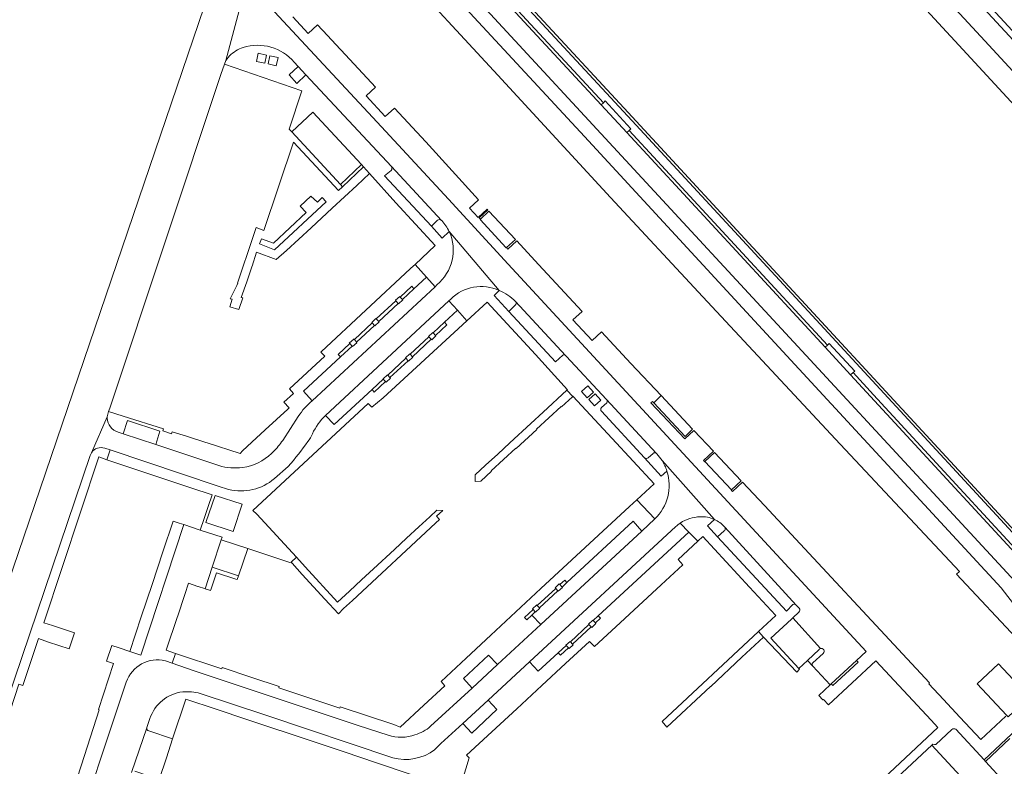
# Model space of a CAD drawing. Header units: metres. Extents: x 151213 to 156373, y 469495 to 475754.
# Tile 219 of 230: x 154631 to 154803, y 474054 to 474185. Entities that reach past the tile are written whole.
import ezdxf

# ---------------------------------------------------------------- set-up
doc = ezdxf.new("R2010")
doc.units = ezdxf.units.M
for name, color, linetype, lineweight in [('B-WE-OG-TERREIN_BEGROEID-GV', 252, 'Continuous', 18), ('B-WE-VH-GESLOTENVERHARDING-GV', 252, 'Continuous', 18), ('B-WE-VH-GESLOTENVERHARDING_BETON-GV', 252, 'Continuous', 18), ('B-WE-VH-ONVERHARD-GV', 252, 'Continuous', 18), ('B-WE-VH-OPENVERHARDING-GV', 252, 'Continuous', 18), ('B-WE-VH-OPENVERHARDING_BETONELEMENT-GV', 252, 'Continuous', 18), ('B-WE-VH-OPENVERHARDING_BETONSTRAATSTEEN-GV', 252, 'Continuous', 18), ('B-WE-VH-OPENVERHARDING_SIERBESTRATING-GV', 252, 'Continuous', 18), ('B-WE-VH-OPENVERHARDING_STRAATBAKSTEEN-GV', 252, 'Continuous', 18), ('B-WE-VH-OPENVERHARDING_TEGEL-GV', 252, 'Continuous', 18)]:
    doc.layers.add(name, color=color, linetype=linetype, lineweight=lineweight)

msp = doc.modelspace()

# ---------------------------------------------------------------- linework, layer by layer
at = {"layer": 'B-WE-OG-TERREIN_BEGROEID-GV', "flags": 128}
msp.add_lwpolyline([(154813.721, 474172.973), (154807.524, 474179.809), (154663.307, 474335.641), (154661.886, 474337.378), (154661.035, 474336.587), (154761.967, 474227.556), (154813.7, 474171.648), (154814.401, 474172.295)], close=True, dxfattribs=at)
msp.add_lwpolyline([(154804.219, 474059.201), (154799.955, 474055.181), (154813.277, 474040.738), (154809.716, 474037.373)], dxfattribs=at)
at = {"layer": 'B-WE-VH-GESLOTENVERHARDING-GV', "flags": 128}
for points in [[(154732.735, 474169.972), (154737.23, 474165.118), (154737.646, 474165.493), (154737.946, 474165.763), (154733.461, 474170.634), (154733.136, 474170.338)], [(154776.351, 474122.78), (154776.798, 474123.153), (154777.103, 474123.408), (154772.631, 474128.269), (154772.312, 474127.977), (154771.9, 474127.599)]]:
    msp.add_lwpolyline(points, close=True, dxfattribs=at)
at = {"layer": 'B-WE-VH-GESLOTENVERHARDING_BETON-GV', "flags": 128}
msp.add_lwpolyline([(154802.217, 474072.258), (154798.48, 474068.777), (154803.665, 474063.275), (154803.927, 474062.997), (154807.644, 474066.467), (154807.402, 474066.725)], close=True, dxfattribs=at)
at = {"layer": 'B-WE-VH-ONVERHARD-GV', "flags": 128}
msp.add_lwpolyline([(154735.017, 474245.73), (154852.71, 474118.232), (154855.27, 474120.586), (154855.594, 474120.245), (154855.895, 474120.522), (154799.848, 474181.149), (154737.758, 474248.237)], dxfattribs=at)
for points in [[(154672.468, 474177.546), (154673.914, 474177.239), (154674.217, 474178.667), (154672.77, 474178.973)], [(154674.798, 474178.531), (154674.497, 474177.102), (154675.923, 474176.803), (154676.223, 474178.232)], [(154697.968, 474135.966), (154697.595, 474136.364), (154697.513, 474136.462), (154696.778, 474135.793), (154696.844, 474135.696), (154697.242, 474135.252), (154697.309, 474135.199), (154698.038, 474135.9)], [(154693.413, 474132.546), (154693.347, 474132.63), (154692.616, 474131.932), (154692.693, 474131.861), (154693.122, 474131.404), (154693.171, 474131.35), (154693.904, 474132.032), (154693.854, 474132.08)], [(154703.364, 474130.089), (154703.306, 474130.16), (154702.545, 474129.47), (154702.602, 474129.412), (154703.016, 474128.99), (154703.099, 474128.87), (154703.847, 474129.565), (154703.78, 474129.646)], [(154689.624, 474128.966), (154689.559, 474129.071), (154688.683, 474128.303), (154688.761, 474128.219), (154689.189, 474127.766), (154689.23, 474127.722), (154689.981, 474128.391), (154689.944, 474128.451)], [(154699.332, 474126.38), (154699.282, 474126.437), (154698.524, 474125.742), (154698.574, 474125.692), (154699.013, 474125.218), (154699.069, 474125.131), (154699.825, 474125.845), (154699.751, 474125.92)], [(154695.899, 474122.189), (154695.804, 474122.287), (154695.407, 474122.724), (154695.35, 474122.793), (154694.59, 474122.095), (154694.64, 474122.041), (154695.052, 474121.594), (154695.143, 474121.503)], [(154730.286, 474118.757), (154731.396, 474119.763), (154730.421, 474120.84), (154729.31, 474119.834)], [(154732.672, 474118.337), (154731.685, 474119.446), (154730.587, 474118.468), (154731.574, 474117.359)], [(154725.533, 474086.099), (154725.424, 474086.222), (154724.681, 474085.519), (154724.788, 474085.399), (154725.174, 474084.99), (154725.228, 474084.941), (154725.957, 474085.61), (154725.91, 474085.685)], [(154721.948, 474082.032), (154721.574, 474082.457), (154721.478, 474082.554), (154720.736, 474081.872), (154720.838, 474081.743), (154721.199, 474081.351), (154721.274, 474081.283), (154722.021, 474081.973)], [(154731.834, 474079.288), (154731.727, 474079.4), (154731.331, 474079.816), (154731.279, 474079.865), (154730.554, 474079.188), (154730.614, 474079.139), (154730.991, 474078.714), (154731.094, 474078.615)], [(154727.74, 474075.709), (154727.371, 474076.101), (154727.304, 474076.179), (154726.581, 474075.518), (154726.624, 474075.476), (154727.005, 474075.052), (154727.123, 474074.946), (154727.834, 474075.589)]]:
    msp.add_lwpolyline(points, close=True, dxfattribs=at)
at = {"layer": 'B-WE-VH-OPENVERHARDING-GV', "flags": 128}
msp.add_lwpolyline([(154710.469, 474197.077), (154738.867, 474166.436), (154769.672, 474133.136), (154816.563, 474082.35), (154816.916, 474082.667), (154815.954, 474083.682), (154828.36, 474095.08), (154855.594, 474120.245), (154855.27, 474120.586), (154852.71, 474118.232), (154842.056, 474108.397), (154841.026, 474107.446), (154816.714, 474085.011), (154815.778, 474084.157), (154815.645, 474084.035), (154737.492, 474168.623), (154686.574, 474223.582)], dxfattribs=at)
at = {"layer": 'B-WE-VH-OPENVERHARDING_BETONELEMENT-GV', "flags": 128}
for points in [[(154717.732, 474146.424), (154713.104, 474151.401), (154711.611, 474149.991), (154711.567, 474149.949), (154716.157, 474144.957), (154716.204, 474145.001)], [(154748.747, 474113.26), (154743.216, 474119.132), (154741.935, 474117.887), (154747.409, 474112.013)], [(154755.546, 474102.685), (154757.235, 474104.247), (154752.568, 474109.202), (154750.898, 474107.641)], [(154777.668, 474072.538), (154777.388, 474072.85), (154772.967, 474068.765), (154773.287, 474068.466)]]:
    msp.add_lwpolyline(points, close=True, dxfattribs=at)
at = {"layer": 'B-WE-VH-OPENVERHARDING_BETONSTRAATSTEEN-GV', "flags": 128}
for points in [[(154845.076, 474072.366), (154846.687, 474073.858), (154871.031, 474096.44), (154867.293, 474110.875), (154864.02, 474123.592), (154862.457, 474125.28), (154862.058, 474125.732), (154843.206, 474146.175), (154816.897, 474174.602), (154814.401, 474172.295), (154813.7, 474171.648), (154761.967, 474227.556), (154661.035, 474336.587), (154660.719, 474336.929)], [(154737.758, 474248.237), (154799.848, 474181.149), (154855.895, 474120.522), (154855.594, 474120.245), (154828.36, 474095.08), (154815.954, 474083.682), (154816.916, 474082.667), (154818.276, 474083.867), (154823.174, 474078.687), (154826.35, 474081.687), (154839.046, 474067.774), (154859.042, 474033.124), (154878.062, 474000), (154887.948, 473982.783)], [(154697.987, 474208.249), (154733.136, 474170.338), (154733.461, 474170.634), (154737.946, 474165.763), (154737.646, 474165.493), (154772.312, 474127.977), (154772.631, 474128.269), (154777.103, 474123.408), (154776.798, 474123.153), (154780.354, 474119.245), (154815.435, 474081.315), (154815.797, 474081.644), (154820.616, 474076.389), (154820.145, 474075.944), (154820.78, 474075.282), (154822.011, 474076.439), (154821.439, 474077.085), (154821.771, 474077.392), (154816.916, 474082.667), (154816.563, 474082.35), (154769.672, 474133.136), (154738.867, 474166.436), (154710.469, 474197.077)], [(154794.069, 474060.805), (154791.289, 474058.157)], [(154799.955, 474055.181), (154799.705, 474055.453), (154794.753, 474060.823)], [(154790.758, 474058.206), (154790.556, 474058.018), (154809.716, 474037.373), (154813.277, 474040.738), (154799.955, 474055.181)]]:
    msp.add_lwpolyline(points, dxfattribs=at)
at = {"layer": 'B-WE-VH-OPENVERHARDING_BETONSTRAATSTEEN-GV'}
for points in [[(154794.753, 474060.823, 0.242676), (154794.069, 474060.805)], [(154791.289, 474058.157, -0.0696085), (154790.758, 474058.206)]]:
    msp.add_lwpolyline(points, format="xyb", dxfattribs=at)
at = {"layer": 'B-WE-VH-OPENVERHARDING_SIERBESTRATING-GV', "flags": 128}
for points in [[(154732.735, 474169.972), (154733.136, 474170.338), (154697.987, 474208.249), (154697.605, 474207.898)], [(154771.9, 474127.599), (154772.312, 474127.977), (154737.646, 474165.493), (154737.23, 474165.118)], [(154699.999, 474137.785), (154699.604, 474138.248), (154697.595, 474136.364), (154697.968, 474135.966)], [(154697.242, 474135.252), (154696.844, 474135.696), (154693.413, 474132.546), (154693.854, 474132.08)], [(154693.122, 474131.404), (154692.693, 474131.861), (154689.624, 474128.966), (154689.944, 474128.451)], [(154705.776, 474131.535), (154705.354, 474131.968), (154703.364, 474130.089), (154703.78, 474129.646)], [(154703.016, 474128.99), (154702.602, 474129.412), (154699.332, 474126.38), (154699.751, 474125.92)], [(154687.162, 474125.911), (154689.189, 474127.766), (154688.761, 474128.219), (154686.756, 474126.337)], [(154699.013, 474125.218), (154698.574, 474125.692), (154695.407, 474122.724), (154695.804, 474122.287)], [(154776.798, 474123.153), (154776.351, 474122.78), (154815.011, 474080.93), (154815.435, 474081.315), (154780.354, 474119.245)], [(154695.052, 474121.594), (154694.64, 474122.041), (154692.673, 474120.192), (154693.07, 474119.75)], [(154726.767, 474086.472), (154726.374, 474086.895), (154725.533, 474086.099), (154725.91, 474085.685)], [(154725.174, 474084.99), (154724.788, 474085.399), (154721.574, 474082.457), (154721.948, 474082.032)], [(154721.199, 474081.351), (154720.838, 474081.743), (154719.358, 474080.38), (154719.744, 474079.963), (154720.626, 474080.767)], [(154732.635, 474080.223), (154732.248, 474080.651), (154731.331, 474079.816), (154731.727, 474079.4)], [(154730.991, 474078.714), (154730.614, 474079.139), (154727.371, 474076.101), (154727.74, 474075.709)], [(154727.005, 474075.052), (154726.624, 474075.476), (154725.249, 474074.193), (154725.618, 474073.777)]]:
    msp.add_lwpolyline(points, close=True, dxfattribs=at)
at = {"layer": 'B-WE-VH-OPENVERHARDING_STRAATBAKSTEEN-GV', "flags": 128}
for points in [[(154689.412, 474219.805), (154686.245, 474216.893), (154685.421, 474216.119), (154818.038, 474072.705), (154819.917, 474074.471), (154820.78, 474075.282), (154820.145, 474075.944), (154819.779, 474075.607), (154814.948, 474080.822), (154815.011, 474080.93), (154776.351, 474122.78), (154771.9, 474127.599), (154737.23, 474165.118), (154732.735, 474169.972), (154697.605, 474207.898), (154693.114, 474212.747), (154693.797, 474213.413), (154694.604, 474214.2), (154694.217, 474214.618), (154689.48, 474219.731)], [(154815.912, 474070.592), (154819.649, 474066.555), (154822.102, 474068.315), (154818.038, 474072.705), (154685.421, 474216.119), (154683.015, 474213.857), (154678.032, 474209.173), (154680.522, 474206.553), (154686.054, 474211.665), (154729.805, 474164.401), (154759.584, 474132.212), (154802.703, 474085.554), (154805.432, 474082.004), (154813.921, 474072.787)], [(154672.468, 474177.546), (154672.77, 474178.973), (154674.217, 474178.667), (154673.914, 474177.239)], [(154674.798, 474178.531), (154676.223, 474178.232), (154675.923, 474176.803), (154674.497, 474177.102)], [(154682.308, 474168.68), (154678.633, 474165.237), (154687.155, 474156.037), (154690.836, 474159.511)], [(154672.402, 474148.538), (154671.866, 474146.969), (154669.127, 474138.804), (154669.15, 474138.797), (154669.209, 474138.778), (154669.01, 474138.374), (154667.877, 474136.075), (154668.214, 474135.967), (154667.782, 474134.66), (154669.345, 474134.18), (154670.042, 474136.203), (154669.806, 474136.284), (154670.748, 474139.038), (154671.69, 474141.793), (154671.719, 474141.783), (154672.484, 474144.194), (154675.915, 474142.912), (154677.72, 474144.523), (154679.86, 474146.508), (154682, 474148.493), (154685.723, 474151.88), (154687.866, 474153.88), (154690.008, 474155.881), (154692.227, 474157.954), (154691.177, 474159.129), (154687.516, 474155.647), (154686.805, 474154.982), (154678.946, 474163.429), (154673.772, 474148.026)], [(154691.177, 474159.129), (154690.836, 474159.511), (154687.155, 474156.037), (154687.516, 474155.647)], [(154683.974, 474153.756), (154684.645, 474153.007), (154675.622, 474144.592), (154672.959, 474145.644), (154673.337, 474146.558), (154675.441, 474145.776), (154681.176, 474151.126), (154680.069, 474152.232), (154681.98, 474153.997), (154683.12, 474152.926)], [(154703.701, 474138.177), (154702.203, 474139.826), (154699.999, 474137.785), (154697.968, 474135.966), (154698.038, 474135.9), (154697.309, 474135.199), (154697.242, 474135.252), (154693.854, 474132.08), (154693.904, 474132.032), (154693.171, 474131.35), (154693.122, 474131.404), (154689.944, 474128.451), (154689.981, 474128.391), (154689.23, 474127.722), (154689.189, 474127.766), (154687.162, 474125.911), (154680.695, 474119.89), (154682.223, 474118.251)], [(154694.64, 474122.041), (154694.59, 474122.095), (154695.35, 474122.793), (154695.407, 474122.724), (154698.574, 474125.692), (154698.524, 474125.742), (154699.282, 474126.437), (154699.332, 474126.38), (154702.602, 474129.412), (154702.545, 474129.47), (154703.306, 474130.16), (154703.364, 474130.089), (154705.354, 474131.968), (154707.604, 474134.081), (154706.087, 474135.689), (154684.532, 474115.675), (154686.041, 474114.072), (154692.673, 474120.192)], [(154730.286, 474118.757), (154729.31, 474119.834), (154730.421, 474120.84), (154731.396, 474119.763)], [(154732.672, 474118.337), (154731.574, 474117.359), (154730.587, 474118.468), (154731.685, 474119.446)], [(154649.164, 474112.482), (154654.842, 474110.607), (154655.571, 474112.907), (154649.919, 474114.766)], [(154668.363, 474095.371), (154663.606, 474096.977), (154665.209, 474101.69), (154669.974, 474100.147)], [(154665.209, 474101.69), (154663.606, 474096.977), (154668.363, 474095.371), (154669.974, 474100.147)], [(154659.767, 474096.583), (154658.957, 474096.852), (154657.871, 474097.213), (154656.089, 474091.86), (154654.188, 474086.148), (154652.29, 474080.445), (154650.286, 474074.428), (154652.246, 474073.756)], [(154739.854, 474095.47), (154738.346, 474097.188), (154726.767, 474086.472), (154725.91, 474085.685), (154725.957, 474085.61), (154725.228, 474084.941), (154725.174, 474084.99), (154721.948, 474082.032), (154722.021, 474081.973), (154721.274, 474081.283), (154721.199, 474081.351), (154720.626, 474080.767), (154722.167, 474079.125)], [(154670.953, 474092.398), (154666.289, 474093.938), (154664.723, 474089.131), (154669.334, 474087.635)], [(154668.848, 474087.052), (154669.096, 474086.991), (154669.334, 474087.635), (154664.723, 474089.131), (154663.471, 474085.39), (154664.421, 474085.049), (154664.535, 474085.369), (154665.482, 474088.183)], [(154714.618, 474072.158), (154713.062, 474073.799), (154708.655, 474069.684), (154710.186, 474068.03)], [(154712.969, 474065.895), (154708.551, 474061.809), (154710.101, 474060.148), (154714.493, 474064.245)]]:
    msp.add_lwpolyline(points, close=True, dxfattribs=at)
for points in [[(154696.514, 474194.811), (154714.688, 474175.157), (154734.375, 474153.785), (154750.509, 474136.426), (154773.721, 474111.534), (154795.4, 474088.388), (154794.917, 474087.938), (154806.129, 474075.901), (154811.327, 474070.361), (154813.285, 474068.282), (154814.986, 474069.723), (154815.912, 474070.592), (154813.921, 474072.787), (154805.432, 474082.004), (154802.703, 474085.554), (154759.584, 474132.212), (154729.805, 474164.401), (154686.054, 474211.665)], [(154666.853, 474177.055), (154667.11, 474177.726), (154671.056, 474192.636), (154673.869, 474200.23), (154680.522, 474206.553), (154678.032, 474209.173), (154669.775, 474201.441), (154669.608, 474201.307), (154668.066, 474201.201), (154619.312, 474057.964), (154618.992, 474057.019)], [(154671.718, 474190.452), (154671.056, 474192.636), (154667.11, 474177.726), (154667.738, 474178.5)], [(154769.744, 474071.866), (154772.771, 474068.558), (154772.967, 474068.765), (154777.388, 474072.85), (154779.095, 474074.439), (154716.483, 474142.141), (154706.023, 474153.499), (154694.347, 474166.135), (154671.718, 474190.452)], [(154671.718, 474190.452), (154694.347, 474166.135), (154706.023, 474153.499), (154716.483, 474142.141), (154779.095, 474074.439), (154777.388, 474072.85), (154777.668, 474072.538), (154773.287, 474068.466), (154772.967, 474068.765), (154772.771, 474068.558), (154770.822, 474066.711), (154771.534, 474065.974), (154771.616, 474066.05), (154772.501, 474065.094), (154776.634, 474068.945), (154780.769, 474072.797), (154790.451, 474062.422), (154791.637, 474061.121), (154776.569, 474047.014), (154776.64, 474046.939), (154777.605, 474045.928), (154790.556, 474058.018), (154790.758, 474058.206)], [(154803.512, 474063.114), (154799.123, 474059.037), (154795.462, 474062.935), (154792.6, 474066.003), (154790.04, 474068.766), (154790.196, 474068.907), (154761.299, 474099.932), (154757.469, 474103.998), (154755.707, 474102.376), (154755.49, 474102.612), (154755.546, 474102.685), (154750.898, 474107.641), (154750.855, 474107.577), (154750.637, 474107.812), (154752.364, 474109.419), (154748.954, 474113.04), (154747.356, 474111.577), (154741.458, 474117.878), (154741.716, 474118.122), (154741.935, 474117.887), (154743.216, 474119.132), (154737.935, 474124.74), (154732.778, 474130.286), (154731.174, 474128.767), (154727.807, 474132.386), (154729.404, 474133.868), (154721.776, 474142.076), (154717.968, 474146.171), (154716.441, 474144.747), (154716.204, 474145.001), (154716.157, 474144.957), (154711.567, 474149.949), (154711.611, 474149.991), (154711.411, 474150.202), (154712.905, 474151.615), (154712.783, 474151.746), (154711.225, 474150.297), (154709.711, 474151.926), (154711.269, 474153.375), (154702.067, 474163.485), (154696.589, 474169.409), (154694.988, 474167.923), (154691.643, 474171.531), (154693.271, 474173.04), (154687.244, 474179.508), (154687.073, 474179.692), (154684.113, 474182.869), (154683.944, 474183.05), (154683.116, 474183.939), (154681.494, 474182.437), (154678.798, 474185.347)], [(154667.738, 474178.5), (154667.11, 474177.726), (154666.853, 474177.055), (154680.402, 474172.414), (154678.175, 474165.734), (154678.633, 474165.237), (154682.308, 474168.68), (154690.836, 474159.511), (154691.177, 474159.129), (154692.227, 474157.954), (154696.809, 474152.824), (154703.718, 474145.348), (154700.184, 474142.082), (154702.203, 474139.826), (154703.701, 474138.177), (154704.03, 474138.495)], [(154646.6, 474116.356), (154646.808, 474116.971), (154666.249, 474175.245), (154666.853, 474177.055)], [(154681.09, 474175.21), (154679.489, 474173.697), (154678.147, 474175.193), (154679.777, 474176.651), (154679.069, 474177.396)], [(154679.069, 474177.396), (154679.777, 474176.651), (154681.09, 474175.21), (154696.05, 474159.197), (154704.809, 474149.769)], [(154696.05, 474159.197), (154681.09, 474175.21)], [(154706.184, 474147.824), (154704.911, 474146.659), (154703.07, 474148.734), (154694.867, 474157.549), (154696.015, 474158.51)], [(154696.015, 474158.51), (154694.867, 474157.549), (154703.07, 474148.734), (154704.144, 474149.777)], [(154704.809, 474149.769), (154696.05, 474159.197)], [(154706.184, 474147.824), (154714.902, 474137.492)], [(154714.902, 474137.492), (154706.184, 474147.824)], [(154680.695, 474119.89), (154687.162, 474125.911), (154686.756, 474126.337), (154688.761, 474128.219), (154688.683, 474128.303), (154689.559, 474129.071), (154689.624, 474128.966), (154692.693, 474131.861), (154692.616, 474131.932), (154693.347, 474132.63), (154693.413, 474132.546), (154696.844, 474135.696), (154696.778, 474135.793), (154697.513, 474136.462), (154697.595, 474136.364), (154699.604, 474138.248), (154699.999, 474137.785), (154702.203, 474139.826), (154700.184, 474142.082), (154699.462, 474141.414), (154699.348, 474141.309), (154683.839, 474126.841), (154683.735, 474126.745), (154684.41, 474126.032), (154678.231, 474120.312), (154678.951, 474119.532), (154677.262, 474117.971), (154678.165, 474116.995), (154677.946, 474116.793), (154673.986, 474113.133), (154671.667, 474110.99), (154670.027, 474109.475), (154669.582, 474109.034), (154663.821, 474110.871), (154663.611, 474110.938), (154660.211, 474112.022), (154657.686, 474112.827), (154657.57, 474112.448), (154656.072, 474112.961), (154656.175, 474113.309), (154649.119, 474115.559), (154646.6, 474116.356)], [(154704.03, 474138.495), (154703.701, 474138.177), (154682.223, 474118.251)], [(154726.038, 474126.189), (154724.768, 474125.013), (154716.602, 474133.848), (154714.01, 474136.63), (154714.902, 474137.492)], [(154684.532, 474115.675), (154706.087, 474135.689)], [(154706.439, 474136.012), (154706.087, 474135.689), (154707.604, 474134.081), (154709.273, 474132.237), (154712.819, 474135.5), (154721.285, 474126.303), (154724.569, 474122.628), (154726.846, 474120.158), (154726.761, 474120.079), (154727.783, 474119.01), (154727.799, 474119.023), (154734.662, 474111.639), (154742.012, 474103.731), (154738.998, 474100.93), (154742.114, 474097.578)], [(154706.087, 474135.689), (154706.439, 474136.012)], [(154726.519, 474126.161), (154717.758, 474135.605)], [(154717.758, 474135.605), (154726.519, 474126.161)], [(154692.006, 474117.76), (154692.623, 474117.13), (154694.601, 474118.735), (154708.478, 474131.504), (154708.535, 474131.557), (154709.273, 474132.237), (154707.604, 474134.081), (154705.354, 474131.968), (154705.776, 474131.535), (154703.78, 474129.646), (154703.847, 474129.565), (154703.099, 474128.87), (154703.016, 474128.99), (154699.751, 474125.92), (154699.825, 474125.845), (154699.069, 474125.131), (154699.013, 474125.218), (154695.804, 474122.287), (154695.899, 474122.189), (154695.143, 474121.503), (154695.052, 474121.594), (154693.07, 474119.75), (154692.673, 474120.192), (154686.041, 474114.072), (154684.532, 474115.675)], [(154717.833, 474135.044), (154716.602, 474133.848), (154724.768, 474125.013), (154726.038, 474126.189)], [(154726.619, 474126.053), (154733.693, 474118.475), (154742.392, 474109.07)], [(154733.693, 474118.475), (154726.619, 474126.053)], [(154682.223, 474118.251), (154680.695, 474119.89)], [(154742.392, 474109.07), (154733.693, 474118.475)], [(154667.592, 474102.732), (154665.733, 474103.33), (154646.851, 474109.638), (154646.275, 474107.916), (154660.985, 474103.028), (154664.685, 474101.798), (154664.002, 474099.742), (154663.318, 474097.686), (154662.635, 474095.63), (154666.443, 474094.376), (154666.289, 474093.938), (154670.953, 474092.398), (154675.308, 474090.953), (154678.136, 474090.035), (154678.678, 474089.834), (154678.516, 474090.005), (154679.438, 474090.878), (154672.514, 474098.401), (154671.83, 474099.047), (154692.006, 474117.76)], [(154732.78, 474117.058), (154733.731, 474117.886)], [(154733.731, 474117.886), (154732.78, 474117.058)], [(154744.243, 474105.957), (154743.242, 474105.047), (154740.345, 474108.263), (154732.788, 474116.409)], [(154732.788, 474116.409), (154740.345, 474108.263)], [(154643.586, 474109.154), (154646.362, 474115.45)], [(154646.362, 474115.45), (154643.586, 474109.154)], [(154648.274, 474112.761), (154649.164, 474112.482), (154649.919, 474114.766), (154655.571, 474112.907), (154654.842, 474110.607), (154665.893, 474106.907)], [(154677.046, 474111.304), (154679.772, 474115.507)], [(154679.772, 474115.507), (154677.046, 474111.304)], [(154665.893, 474106.907), (154654.842, 474110.607), (154649.164, 474112.482), (154648.274, 474112.761)], [(154636.762, 474078.943), (154635.274, 474079.413), (154644.906, 474108.45), (154646.275, 474107.916), (154646.851, 474109.638), (154645.934, 474109.944)], [(154645.934, 474109.944), (154646.851, 474109.638), (154665.733, 474103.33), (154667.592, 474102.732)], [(154675.069, 474109.038), (154675.398, 474109.331)], [(154675.398, 474109.331), (154675.069, 474109.038)], [(154619.321, 474054.777), (154618.182, 474051.83), (154616.233, 474046.62), (154615.459, 474044.55), (154615.249, 474043.991), (154620.808, 474042.207), (154643.36, 474108.694)], [(154643.36, 474108.694), (154620.808, 474042.207), (154621.968, 474041.835), (154622.01, 474042.09), (154623.674, 474046.963), (154625.709, 474052.922), (154630.905, 474068.686), (154631.592, 474068.486), (154634.333, 474076.678), (154636.087, 474076.064), (154639.721, 474074.858), (154640.651, 474077.645), (154636.762, 474078.943)], [(154740.982, 474108.261), (154741.832, 474109.039), (154741.911, 474109.116)], [(154743.399, 474107.772), (154752.539, 474097.495)], [(154752.539, 474097.495), (154743.399, 474107.772)], [(154677.999, 474106.773), (154675.58, 474104.621)], [(154675.58, 474104.621), (154677.999, 474106.773)], [(154710.186, 474068.03), (154708.655, 474069.684), (154713.062, 474073.799), (154714.618, 474072.158), (154722.167, 474079.125), (154720.626, 474080.767), (154719.744, 474079.963), (154719.358, 474080.38), (154720.838, 474081.743), (154720.736, 474081.872), (154721.478, 474082.554), (154721.574, 474082.457), (154724.788, 474085.399), (154724.681, 474085.519), (154725.424, 474086.222), (154725.533, 474086.099), (154726.374, 474086.895), (154726.767, 474086.472), (154738.346, 474097.188), (154739.854, 474095.47), (154742.114, 474097.578), (154738.998, 474100.93), (154737.709, 474099.732), (154722.192, 474085.401), (154717.846, 474081.361), (154713.466, 474077.29), (154709.143, 474073.272), (154704.734, 474069.175), (154705.418, 474068.437), (154701.707, 474065.009), (154697.575, 474061.19), (154696.46, 474061.627), (154687.105, 474064.741), (154687.032, 474064.522), (154681.968, 474066.21), (154676.358, 474068.079), (154676.407, 474068.301), (154671.649, 474069.882), (154666.451, 474071.609), (154666.378, 474071.391), (154658.313, 474074.069), (154657.685, 474072.365), (154661.581, 474071.035), (154690.254, 474061.482), (154695.498, 474059.77)], [(154742.114, 474097.578), (154739.854, 474095.47), (154722.167, 474079.125), (154714.618, 474072.158), (154710.186, 474068.03), (154702.91, 474061.335)], [(154766.275, 474082.622), (154765.137, 474081.485), (154753.119, 474094.439), (154751.316, 474096.349), (154752.539, 474097.495)], [(154656.536, 474072.757), (154657.685, 474072.365), (154658.313, 474074.069), (154656.661, 474074.617), (154658.629, 474080.506), (154658.661, 474080.495), (154659.911, 474084.358), (154660.563, 474086.349), (154662.227, 474085.8), (154662.28, 474085.783), (154663.385, 474085.418), (154663.471, 474085.39), (154664.723, 474089.131), (154666.289, 474093.938), (154666.443, 474094.376), (154662.635, 474095.63), (154659.767, 474096.583), (154652.246, 474073.756), (154650.286, 474074.428), (154648.463, 474075.036), (154647.176, 474075.466), (154646.248, 474072.693), (154647.458, 474072.291), (154644.811, 474064.252), (154644.945, 474064.209), (154641.844, 474054.602), (154638.73, 474044.955)], [(154703.62, 474057.247), (154704.713, 474058.337), (154708.551, 474061.809), (154712.969, 474065.895), (154720.224, 474072.593), (154745.791, 474096.231)], [(154745.791, 474096.231), (154720.224, 474072.593), (154721.727, 474070.979), (154725.249, 474074.193), (154726.624, 474075.476), (154726.581, 474075.518), (154727.304, 474076.179), (154727.371, 474076.101), (154730.614, 474079.139), (154730.554, 474079.188), (154731.279, 474079.865), (154731.331, 474079.816), (154732.248, 474080.651), (154748.08, 474095.287), (154746.587, 474096.871)], [(154746.587, 474096.871), (154748.08, 474095.287), (154749.655, 474093.704), (154750.527, 474094.51), (154758.709, 474085.66), (154763.234, 474080.76), (154763.279, 474080.686), (154760.258, 474077.901), (154761.153, 474076.944), (154766.938, 474070.822), (154767.418, 474071.33), (154767.31, 474071.462), (154762.434, 474076.765), (154766.014, 474080.052), (154766.252, 474080.306), (154767.318, 474081.29)], [(154754.362, 474095.574), (154754.284, 474095.476), (154753.119, 474094.439), (154765.137, 474081.485), (154766.275, 474082.622)], [(154754.36, 474096.152), (154766.874, 474082.526), (154767.363, 474081.979)], [(154766.874, 474082.526), (154754.36, 474096.152)], [(154730.701, 474076.18), (154731.552, 474075.26), (154735.3, 474078.725), (154739.28, 474082.405), (154743.26, 474086.085), (154747.033, 474089.573), (154746.184, 474090.495), (154749.655, 474093.704), (154748.08, 474095.287), (154732.248, 474080.651), (154732.635, 474080.223), (154731.727, 474079.4), (154731.834, 474079.288), (154731.094, 474078.615), (154730.991, 474078.714), (154727.74, 474075.709), (154727.834, 474075.589), (154727.123, 474074.946), (154727.005, 474075.052), (154725.618, 474073.777), (154725.249, 474074.193), (154721.727, 474070.979), (154720.224, 474072.593), (154712.969, 474065.895), (154714.493, 474064.245), (154710.101, 474060.148), (154708.551, 474061.809), (154704.713, 474058.337), (154703.62, 474057.247)], [(154767.363, 474081.979), (154766.874, 474082.526)], [(154766.252, 474080.306), (154766.014, 474080.052), (154762.434, 474076.765), (154767.31, 474071.462), (154768.811, 474072.849), (154770.858, 474074.764), (154770.9, 474074.808)], [(154767.318, 474081.29), (154766.252, 474080.306), (154771.081, 474074.918)], [(154771.081, 474074.918), (154766.252, 474080.306)], [(154653.61, 474060.524), (154657.796, 474059.165), (154660.084, 474066.093), (154665.422, 474064.313), (154670.761, 474062.533), (154676.558, 474060.617), (154676.6, 474060.603), (154682.181, 474058.741), (154687.804, 474056.866), (154693.477, 474054.959), (154699.183, 474053.057), (154704.889, 474051.154), (154707.906, 474050.037), (154709.654, 474055.845), (154709.217, 474056.318), (154713.624, 474060.393), (154717.969, 474064.41), (154722.36, 474068.47), (154726.531, 474072.325), (154730.701, 474076.18)], [(154770.9, 474074.808), (154770.858, 474074.764), (154768.811, 474072.849), (154769.744, 474071.866)], [(154771.565, 474074.081), (154769.777, 474072.458)], [(154769.777, 474072.458), (154771.565, 474074.081)], [(154661.581, 474071.035), (154657.685, 474072.365), (154656.536, 474072.757)], [(154695.498, 474059.77), (154690.254, 474061.482), (154661.581, 474071.035)], [(154638.73, 474044.955), (154636.991, 474039.568), (154639.584, 474038.776), (154649.693, 474069.036)], [(154649.693, 474069.036), (154639.584, 474038.776), (154638.461, 474035.415)], [(154702.91, 474061.335), (154710.186, 474068.03)], [(154662.631, 474067.069), (154674.072, 474063.258), (154696.287, 474055.831)], [(154696.287, 474055.831), (154674.072, 474063.258), (154662.631, 474067.069)], [(154653.304, 474061.134), (154653.805, 474062.675)], [(154653.805, 474062.675), (154653.304, 474061.134)], [(154653.281, 474061.047), (154650.588, 474053.234)], [(154650.588, 474053.234), (154653.281, 474061.047)], [(154657.796, 474059.165), (154653.61, 474060.524)], [(154791.289, 474058.157), (154794.069, 474060.805)], [(154794.753, 474060.823), (154799.705, 474055.453), (154805.511, 474060.891)], [(154805.511, 474060.891), (154799.705, 474055.453), (154799.955, 474055.181), (154804.219, 474059.201)], [(154651.173, 474053.485), (154655.461, 474052.063), (154656.701, 474055.851), (154657.796, 474059.165)], [(154809.606, 474037.269), (154809.716, 474037.373), (154790.556, 474058.018), (154777.605, 474045.928), (154775.036, 474043.527), (154770.224, 474039.023), (154768.267, 474037.223), (154763.118, 474032.448), (154760.748, 474030.197), (154760.622, 474027.391), (154758.065, 474025.003), (154756.342, 474025.113), (154752.011, 474021.071), (154748.953, 474018.217), (154744.145, 474013.795), (154743.45, 474013.155)]]:
    msp.add_lwpolyline(points, dxfattribs=at)
at = {"layer": 'B-WE-VH-OPENVERHARDING_STRAATBAKSTEEN-GV'}
for points in [[(154667.738, 474178.5, -0.1089218), (154670.113, 474180.001)], [(154670.113, 474180.001, 0.1089218), (154667.738, 474178.5)], [(154670.113, 474180.001, -0.3000356), (154679.069, 474177.396)], [(154679.069, 474177.396, 0.3000356), (154670.113, 474180.001)], [(154696.015, 474158.51, 0.3624687), (154696.05, 474159.197)], [(154696.05, 474159.197, -0.3624687), (154696.015, 474158.51)], [(154704.144, 474149.777, -0.3894806), (154704.809, 474149.769)], [(154704.809, 474149.769, -0.0415946), (154704.854, 474149.72)], [(154704.854, 474149.72, -0.0620443), (154706.184, 474147.824)], [(154706.184, 474147.824, -0.3348625), (154704.03, 474138.495)], [(154704.03, 474138.495, 0.3348625), (154706.184, 474147.824)], [(154714.902, 474137.492, 0.3159511), (154706.439, 474136.012)], [(154706.439, 474136.012, -0.3159511), (154714.902, 474137.492)], [(154714.902, 474137.492, -0.1072464), (154717.758, 474135.605)], [(154717.758, 474135.605, -0.2992566), (154717.833, 474135.044)], [(154726.038, 474126.189, -0.306164), (154726.519, 474126.161)], [(154726.519, 474126.161, 0.306164), (154726.038, 474126.189)], [(154726.519, 474126.161, -0.0960131), (154726.619, 474126.053)], [(154726.619, 474126.053, 0.0960131), (154726.519, 474126.161)], [(154679.772, 474115.507, -0.07681), (154682.223, 474118.251)], [(154682.223, 474118.251, 0.07681), (154679.772, 474115.507)], [(154733.731, 474117.886, 0.3265318), (154733.693, 474118.475)], [(154733.693, 474118.475, -0.3265318), (154733.731, 474117.886)], [(154646.362, 474115.45, -0.0896383), (154646.6, 474116.356)], [(154646.6, 474116.356, 0.0896383), (154646.362, 474115.45)], [(154732.788, 474116.409, -0.3482321), (154732.78, 474117.058)], [(154732.78, 474117.058, 0.3482321), (154732.788, 474116.409)], [(154646.362, 474115.45, 0.0211316), (154646.355, 474115.215)], [(154646.355, 474115.215, -0.0211316), (154646.362, 474115.45)], [(154646.355, 474115.215, 0.3354649), (154648.274, 474112.761)], [(154648.274, 474112.761, -0.3354649), (154646.355, 474115.215)], [(154684.532, 474115.675, 0.0904484), (154682.232, 474112.469)], [(154682.232, 474112.469, -0.0904484), (154684.532, 474115.675)], [(154675.398, 474109.331, 0.0444764), (154677.046, 474111.304)], [(154677.046, 474111.304, -0.0444764), (154675.398, 474109.331)], [(154681.463, 474111.114, -0.0303559), (154677.999, 474106.773)], [(154677.999, 474106.773, 0.0303559), (154681.463, 474111.114)], [(154682.232, 474112.469, -0.0640879), (154681.463, 474111.114)], [(154681.463, 474111.114, 0.0640879), (154682.232, 474112.469)], [(154645.934, 474109.944, 0.3433357), (154643.586, 474109.154)], [(154643.586, 474109.154, -0.3433357), (154645.934, 474109.944)], [(154643.36, 474108.694, -0.0610791), (154643.586, 474109.154)], [(154643.586, 474109.154, 0.0610791), (154643.36, 474108.694)], [(154670.037, 474106.59, 0.1636844), (154675.069, 474109.038)], [(154675.069, 474109.038, -0.1636844), (154670.037, 474106.59)], [(154740.345, 474108.263, 0.3610689), (154740.982, 474108.261)], [(154741.911, 474109.116, -0.2934167), (154742.392, 474109.07)], [(154742.392, 474109.07, -0.079479), (154742.489, 474108.965)], [(154742.489, 474108.965, -0.0459956), (154743.399, 474107.772)], [(154743.399, 474107.772, -0.0609836), (154744.243, 474105.957)], [(154665.893, 474106.907, 0.1136578), (154670.037, 474106.59)], [(154670.037, 474106.59, -0.1136578), (154665.893, 474106.907)], [(154742.114, 474097.578, 0.288282), (154744.243, 474105.957)], [(154744.243, 474105.957, -0.288282), (154742.114, 474097.578)], [(154675.58, 474104.621, -0.2409522), (154667.592, 474102.732)], [(154667.592, 474102.732, 0.2409522), (154675.58, 474104.621)], [(154746.587, 474096.871, -0.1361504), (154750.046, 474097.952)], [(154750.046, 474097.952, 0.1361504), (154746.587, 474096.871)], [(154750.046, 474097.952, -0.1212588), (154752.539, 474097.495)], [(154752.539, 474097.495, 0.1212588), (154750.046, 474097.952)], [(154752.539, 474097.495, -0.1048914), (154754.316, 474096.2)], [(154746.587, 474096.871, 0.0376145), (154745.791, 474096.231)], [(154745.791, 474096.231, -0.0376145), (154746.587, 474096.871)], [(154754.316, 474096.2, -0.0433964), (154754.36, 474096.152)], [(154754.36, 474096.152, -0.3469103), (154754.362, 474095.574)], [(154766.275, 474082.622, -0.3406474), (154766.874, 474082.526)], [(154766.874, 474082.526, 0.3406474), (154766.275, 474082.622)], [(154767.363, 474081.979, -0.4456636), (154767.318, 474081.29)], [(154767.318, 474081.29, 0.4456636), (154767.363, 474081.979)], [(154770.9, 474074.808, -0.1125712), (154771.081, 474074.918)], [(154771.081, 474074.918, 0.1125712), (154770.9, 474074.808)], [(154771.081, 474074.918, -0.8180801), (154771.565, 474074.081)], [(154771.565, 474074.081, 0.8180801), (154771.081, 474074.918)], [(154656.536, 474072.757, 0.3979446), (154649.693, 474069.036)], [(154649.693, 474069.036, -0.3979446), (154656.536, 474072.757)], [(154769.777, 474072.458, 0.419253), (154769.744, 474071.866)], [(154769.744, 474071.866, -0.419253), (154769.777, 474072.458)], [(154653.805, 474062.675, -0.2914134), (154659.576, 474067.367)], [(154659.576, 474067.367, 0.2914134), (154653.805, 474062.675)], [(154659.576, 474067.367, -0.0785467), (154662.631, 474067.069)], [(154662.631, 474067.069, 0.0785467), (154659.576, 474067.367)], [(154653.281, 474061.047, -0.0565578), (154653.304, 474061.134)], [(154653.304, 474061.134, 0.0565578), (154653.281, 474061.047)], [(154702.91, 474061.335, -0.1013639), (154700.173, 474059.853)], [(154700.173, 474059.853, 0.1013639), (154702.91, 474061.335)], [(154653.61, 474060.524, -0.3720418), (154653.281, 474061.047)], [(154653.281, 474061.047, 0.3720418), (154653.61, 474060.524)], [(154700.173, 474059.853, -0.1704769), (154695.498, 474059.77)], [(154695.498, 474059.77, 0.1704769), (154700.173, 474059.853)], [(154794.069, 474060.805, -0.242676), (154794.753, 474060.823)], [(154790.758, 474058.206, 0.0696085), (154791.289, 474058.157)], [(154696.287, 474055.831, 0.2323731), (154703.62, 474057.247)], [(154703.62, 474057.247, -0.2323731), (154696.287, 474055.831)]]:
    msp.add_lwpolyline(points, format="xyb", dxfattribs=at)
at = {"layer": 'B-WE-VH-OPENVERHARDING_TEGEL-GV', "flags": 128}
for points in [[(154721.467, 474113.243), (154721.429, 474113.285), (154723.587, 474115.259), (154725.746, 474117.233), (154725.786, 474117.189), (154727.71, 474118.941), (154727.783, 474119.01), (154726.761, 474120.079), (154722.617, 474116.259), (154720.45, 474114.26), (154716.772, 474110.862), (154714.647, 474108.912), (154712.522, 474106.962), (154710.692, 474105.274), (154710.728, 474104.097), (154711.721, 474104.182), (154713.586, 474105.909), (154713.522, 474105.979), (154715.68, 474107.952), (154717.839, 474109.926), (154717.894, 474109.866)], [(154680.979, 474089.204), (154679.438, 474090.878), (154678.516, 474090.005), (154678.678, 474089.834), (154680.447, 474087.865), (154682.42, 474085.719), (154684.394, 474083.572), (154686.776, 474081.021), (154687.703, 474081.925), (154689.244, 474083.337), (154703.793, 474096.835), (154704.497, 474097.489), (154703.967, 474098.067), (154705.052, 474099.062), (154704.005, 474099.104), (154702.759, 474097.948), (154700.849, 474096.185), (154698.725, 474094.223), (154696.602, 474092.262), (154692.923, 474088.88), (154690.813, 474086.912), (154688.702, 474084.943), (154686.617, 474083.016)], [(154751.852, 474068.273), (154751.898, 474068.315), (154757.358, 474073.406), (154761.153, 474076.944), (154760.258, 474077.901), (154743.398, 474062.152), (154744.258, 474061.211)]]:
    msp.add_lwpolyline(points, close=True, dxfattribs=at)

doc.saveas('drawing.dxf')
